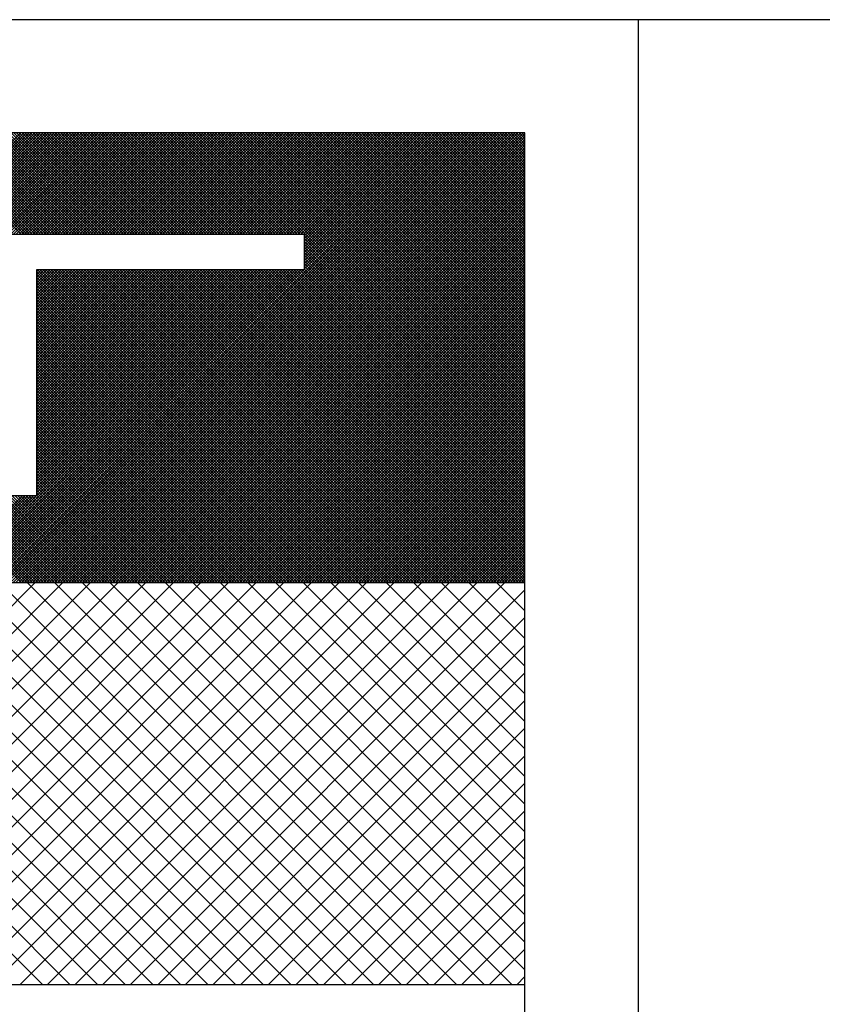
# Model space of a CAD drawing. Extents: x 0 to 210, y 0 to 297.
# Tile 27 of 68: x 142.54 to 143.76, y 189 to 190.49. Entities that reach past the tile are written whole.
import ezdxf

# ---------------------------------------------------------------- set-up
doc = ezdxf.new("R2010")
doc.units = 0
doc.layers.get('0').update_dxf_attribs({"linetype": 'CONTINUOUS'})
doc.layers.add('ET$1A---_TEKST', color=7, linetype='CONTINUOUS')

# ---------------------------------------------------------------- blocks, each defined once
blk = doc.blocks.new('*X0')
at = {"color": 0}
for p, q in [((606.654, 2309.311), (613.189, 2315.845)), ((613.314, 2309.311), (606.779, 2315.845)), ((607.103, 2309.311), (613.638, 2315.845)), ((613.763, 2309.311), (607.228, 2315.845)), ((607.552, 2309.311), (614.087, 2315.845)), ((614.212, 2309.311), (607.677, 2315.845)), ((608.001, 2309.311), (614.536, 2315.845)), ((614.661, 2309.311), (608.126, 2315.845)), ((608.45, 2309.311), (614.985, 2315.845)), ((615.11, 2309.311), (608.575, 2315.845)), ((608.899, 2309.311), (615.434, 2315.845)), ((615.559, 2309.311), (609.024, 2315.845)), ((609.348, 2309.311), (615.883, 2315.845)), ((616.008, 2309.311), (609.473, 2315.845)), ((609.797, 2309.311), (616.332, 2315.845)), ((616.457, 2309.311), (609.922, 2315.845)), ((610.246, 2309.311), (616.781, 2315.845)), ((616.906, 2309.311), (610.371, 2315.845)), ((610.695, 2309.311), (617.23, 2315.845)), ((617.355, 2309.311), (610.82, 2315.845)), ((611.144, 2309.311), (617.679, 2315.845)), ((617.804, 2309.311), (611.269, 2315.845)), ((611.593, 2309.311), (618.128, 2315.845)), ((618.253, 2309.311), (611.718, 2315.845)), ((612.042, 2309.311), (618.577, 2315.845)), ((618.702, 2309.311), (612.167, 2315.845)), ((612.491, 2309.311), (619.026, 2315.845)), ((619.151, 2309.311), (612.616, 2315.845)), ((612.94, 2309.311), (619.475, 2315.845)), ((619.6, 2309.311), (613.065, 2315.845)), ((613.389, 2309.311), (619.924, 2315.845)), ((620.049, 2309.311), (613.514, 2315.845)), ((613.838, 2309.311), (620.373, 2315.845)), ((620.498, 2309.311), (613.963, 2315.845)), ((614.287, 2309.311), (620.822, 2315.845)), ((620.947, 2309.311), (614.412, 2315.845)), ((621.155, 2309.552), (614.861, 2315.845)), ((621.155, 2310.001), (615.31, 2315.845)), ((621.155, 2310.45), (615.759, 2315.845)), ((621.155, 2310.899), (616.208, 2315.845)), ((621.155, 2311.348), (616.658, 2315.845)), ((621.155, 2311.797), (617.107, 2315.845)), ((621.155, 2312.246), (617.556, 2315.845)), ((621.155, 2312.695), (618.005, 2315.845)), ((621.155, 2313.144), (618.454, 2315.845)), ((621.155, 2313.593), (618.903, 2315.845)), ((621.155, 2314.042), (619.352, 2315.845)), ((621.155, 2314.491), (619.801, 2315.845)), ((621.155, 2314.94), (620.25, 2315.845)), ((621.155, 2315.389), (620.699, 2315.845)), ((621.155, 2315.838), (621.148, 2315.845)), ((614.736, 2309.311), (621.155, 2315.729)), ((615.185, 2309.311), (621.155, 2315.28)), ((615.634, 2309.311), (621.155, 2314.831)), ((616.083, 2309.311), (621.155, 2314.382)), ((616.532, 2309.311), (621.155, 2313.933)), ((616.981, 2309.311), (621.155, 2313.484)), ((617.43, 2309.311), (621.155, 2313.035)), ((617.879, 2309.311), (621.155, 2312.586)), ((618.329, 2309.311), (621.155, 2312.137)), ((618.778, 2309.311), (621.155, 2311.688)), ((619.227, 2309.311), (621.155, 2311.239)), ((619.676, 2309.311), (621.155, 2310.79)), ((620.125, 2309.311), (621.155, 2310.341)), ((620.574, 2309.311), (621.155, 2309.892)), ((621.023, 2309.311), (621.155, 2309.443))]:
    blk.add_line(p, q, dxfattribs=at)

msp = doc.modelspace()

# ---------------------------------------------------------------- linework, layer by layer
for p, q in [((143.4844, 190.4949), (139.5302, 190.4949)), ((147.4387, 190.4949), (143.4844, 190.4949)), ((142.9765, 190.168), (142.1078, 190.168)), ((142.9765, 190.1149), (142.9765, 190.168)), ((142.5688, 189.7702), (142.5688, 190.1149)), ((142.5688, 190.1149), (142.9765, 190.1149)), ((142.5688, 189.7702), (142.5154, 189.7702)), ((143.3117, 189.638), (141.7726, 189.638)), ((143.3117, 189.0264), (141.7726, 189.0264))]:
    msp.add_line(p, q)
at = {"color": 0}
for p, q in [((142.5461, 189.638), (141.8614, 190.3227)), ((142.5503, 189.638), (141.8656, 190.3227)), ((142.5545, 189.638), (141.8698, 190.3227)), ((142.5587, 189.638), (141.874, 190.3227)), ((142.5629, 189.638), (141.8782, 190.3227)), ((142.5671, 189.638), (141.8824, 190.3227)), ((142.5713, 189.638), (141.8866, 190.3227)), ((142.5755, 189.638), (141.8908, 190.3227)), ((142.5797, 189.638), (141.895, 190.3227)), ((142.5839, 189.638), (141.8992, 190.3227)), ((142.39, 190.168), (142.5447, 190.3227)), ((142.5457, 190.168), (142.3909, 190.3227)), ((142.3942, 190.168), (142.5489, 190.3227)), ((142.5499, 190.168), (142.3951, 190.3227)), ((142.3984, 190.168), (142.5531, 190.3227)), ((142.5541, 190.168), (142.3993, 190.3227)), ((142.4026, 190.168), (142.5573, 190.3227)), ((142.5583, 190.168), (142.4035, 190.3227)), ((142.4068, 190.168), (142.5615, 190.3227)), ((142.5625, 190.168), (142.4077, 190.3227)), ((142.411, 190.168), (142.5657, 190.3227)), ((142.5667, 190.168), (142.4119, 190.3227)), ((142.4152, 190.168), (142.5699, 190.3227)), ((142.5709, 190.168), (142.4161, 190.3227)), ((142.4194, 190.168), (142.5741, 190.3227)), ((142.5751, 190.168), (142.4203, 190.3227)), ((142.4236, 190.168), (142.5784, 190.3227)), ((142.5793, 190.168), (142.4245, 190.3227)), ((142.4278, 190.168), (142.5826, 190.3227)), ((142.5835, 190.168), (142.4287, 190.3227)), ((142.432, 190.168), (142.5868, 190.3227)), ((142.5877, 190.168), (142.4329, 190.3227)), ((142.4362, 190.168), (142.591, 190.3227)), ((142.5919, 190.168), (142.4371, 190.3227)), ((142.4404, 190.168), (142.5952, 190.3227)), ((142.5961, 190.168), (142.4413, 190.3227)), ((142.4446, 190.168), (142.5994, 190.3227)), ((142.6003, 190.168), (142.4455, 190.3227)), ((142.4488, 190.168), (142.6036, 190.3227)), ((142.6045, 190.168), (142.4497, 190.3227)), ((142.453, 190.168), (142.6078, 190.3227)), ((142.6087, 190.168), (142.454, 190.3227)), ((142.4572, 190.168), (142.612, 190.3227)), ((142.6129, 190.168), (142.4582, 190.3227)), ((142.4614, 190.168), (142.6162, 190.3227)), ((142.6171, 190.168), (142.4624, 190.3227)), ((142.4656, 190.168), (142.6204, 190.3227)), ((142.6213, 190.168), (142.4666, 190.3227)), ((142.4698, 190.168), (142.6246, 190.3227)), ((142.6255, 190.168), (142.4708, 190.3227)), ((142.474, 190.168), (142.6288, 190.3227)), ((142.6297, 190.168), (142.475, 190.3227)), ((142.4782, 190.168), (142.633, 190.3227)), ((142.6339, 190.168), (142.4792, 190.3227)), ((142.4824, 190.168), (142.6372, 190.3227)), ((142.6381, 190.168), (142.4834, 190.3227)), ((142.4866, 190.168), (142.6414, 190.3227)), ((142.6423, 190.168), (142.4876, 190.3227)), ((142.4908, 190.168), (142.6456, 190.3227)), ((142.6465, 190.168), (142.4918, 190.3227)), ((142.495, 190.168), (142.6498, 190.3227)), ((142.6507, 190.168), (142.496, 190.3227)), ((142.4988, 189.638), (143.1835, 190.3227)), ((142.4993, 190.168), (142.654, 190.3227)), ((142.6549, 190.168), (142.5002, 190.3227)), ((142.503, 189.638), (143.1878, 190.3227)), ((142.5035, 190.168), (142.6582, 190.3227)), ((142.6591, 190.168), (142.5044, 190.3227)), ((142.5072, 189.638), (143.192, 190.3227)), ((142.5077, 190.168), (142.6624, 190.3227)), ((142.6633, 190.168), (142.5086, 190.3227)), ((142.5114, 189.638), (143.1962, 190.3227)), ((142.5119, 190.168), (142.6666, 190.3227)), ((142.6675, 190.168), (142.5128, 190.3227)), ((142.5156, 189.638), (143.2004, 190.3227)), ((142.5161, 190.168), (142.6708, 190.3227)), ((142.6717, 190.168), (142.517, 190.3227)), ((142.5198, 189.638), (143.2046, 190.3227)), ((142.5203, 190.168), (142.675, 190.3227)), ((142.6759, 190.168), (142.5212, 190.3227)), ((142.524, 189.638), (143.2088, 190.3227)), ((142.5245, 190.168), (142.6792, 190.3227)), ((142.6801, 190.168), (142.5254, 190.3227)), ((142.5282, 189.638), (143.213, 190.3227)), ((142.5287, 190.168), (142.6834, 190.3227)), ((142.6844, 190.168), (142.5296, 190.3227)), ((142.5324, 189.638), (143.2172, 190.3227)), ((142.5329, 190.168), (142.6876, 190.3227)), ((142.6886, 190.168), (142.5338, 190.3227)), ((142.5366, 189.638), (143.2214, 190.3227)), ((142.5371, 190.168), (142.6918, 190.3227)), ((142.6928, 190.168), (142.538, 190.3227)), ((142.5408, 189.638), (143.2256, 190.3227)), ((142.5413, 190.168), (142.696, 190.3227)), ((142.697, 190.168), (142.5422, 190.3227)), ((142.545, 189.638), (143.2298, 190.3227)), ((142.5455, 190.168), (142.7002, 190.3227)), ((142.7012, 190.168), (142.5464, 190.3227)), ((142.5492, 189.638), (143.234, 190.3227)), ((142.5497, 190.168), (142.7044, 190.3227)), ((142.7054, 190.168), (142.5506, 190.3227)), ((142.5534, 189.638), (143.2382, 190.3227)), ((142.5539, 190.168), (142.7086, 190.3227)), ((142.7096, 190.168), (142.5548, 190.3227)), ((142.5576, 189.638), (143.2424, 190.3227)), ((142.5581, 190.168), (142.7128, 190.3227)), ((142.7138, 190.168), (142.559, 190.3227)), ((142.5618, 189.638), (143.2466, 190.3227)), ((142.5623, 190.168), (142.717, 190.3227)), ((142.718, 190.168), (142.5632, 190.3227)), ((142.566, 189.638), (143.2508, 190.3227)), ((142.5665, 190.168), (142.7212, 190.3227)), ((142.7222, 190.168), (142.5674, 190.3227)), ((142.5702, 189.638), (143.255, 190.3227)), ((142.5707, 190.168), (142.7254, 190.3227)), ((142.7264, 190.168), (142.5716, 190.3227)), ((142.5744, 189.638), (143.2592, 190.3227)), ((142.5749, 190.168), (142.7297, 190.3227)), ((142.7306, 190.168), (142.5758, 190.3227)), ((142.5787, 189.638), (143.2634, 190.3227)), ((142.5791, 190.168), (142.7339, 190.3227)), ((142.7348, 190.168), (142.58, 190.3227)), ((142.5829, 189.638), (143.2676, 190.3227)), ((142.5833, 190.168), (142.7381, 190.3227)), ((142.739, 190.168), (142.5842, 190.3227)), ((142.5871, 189.638), (143.2718, 190.3227)), ((142.5875, 190.168), (142.7423, 190.3227)), ((142.7432, 190.168), (142.5884, 190.3227)), ((142.5913, 189.638), (143.276, 190.3227)), ((142.5917, 190.168), (142.7465, 190.3227)), ((142.7474, 190.168), (142.5926, 190.3227)), ((142.5955, 189.638), (143.2802, 190.3227)), ((142.5959, 190.168), (142.7507, 190.3227)), ((142.7516, 190.168), (142.5968, 190.3227)), ((142.5997, 189.638), (143.2844, 190.3227)), ((142.6001, 190.168), (142.7549, 190.3227)), ((142.7558, 190.168), (142.601, 190.3227)), ((142.6039, 189.638), (143.2886, 190.3227)), ((142.6043, 190.168), (142.7591, 190.3227)), ((142.76, 190.168), (142.6053, 190.3227)), ((142.6081, 189.638), (143.2928, 190.3227)), ((142.6085, 190.168), (142.7633, 190.3227)), ((142.7642, 190.168), (142.6095, 190.3227)), ((142.6123, 189.638), (143.297, 190.3227)), ((142.6127, 190.168), (142.7675, 190.3227)), ((142.7684, 190.168), (142.6137, 190.3227)), ((142.6165, 189.638), (143.3012, 190.3227)), ((142.6169, 190.168), (142.7717, 190.3227)), ((142.7726, 190.168), (142.6179, 190.3227)), ((142.6207, 189.638), (143.3054, 190.3227)), ((142.6211, 190.168), (142.7759, 190.3227)), ((142.7768, 190.168), (142.6221, 190.3227)), ((142.6249, 189.638), (143.3096, 190.3227)), ((142.6253, 190.168), (142.7801, 190.3227)), ((142.781, 190.168), (142.6263, 190.3227)), ((142.6291, 189.638), (143.3117, 190.3206)), ((142.6295, 190.168), (142.7843, 190.3227)), ((142.7852, 190.168), (142.6305, 190.3227)), ((142.6337, 190.168), (142.7885, 190.3227)), ((142.7894, 190.168), (142.6347, 190.3227)), ((142.6379, 190.168), (142.7927, 190.3227)), ((142.7936, 190.168), (142.6389, 190.3227)), ((142.6421, 190.168), (142.7969, 190.3227)), ((142.7978, 190.168), (142.6431, 190.3227)), ((142.6463, 190.168), (142.8011, 190.3227)), ((142.802, 190.168), (142.6473, 190.3227)), ((142.6506, 190.168), (142.8053, 190.3227)), ((142.8062, 190.168), (142.6515, 190.3227)), ((142.6548, 190.168), (142.8095, 190.3227)), ((142.8104, 190.168), (142.6557, 190.3227)), ((142.659, 190.168), (142.8137, 190.3227)), ((142.8146, 190.168), (142.6599, 190.3227)), ((142.6632, 190.168), (142.8179, 190.3227)), ((142.8188, 190.168), (142.6641, 190.3227)), ((142.6674, 190.168), (142.8221, 190.3227)), ((142.823, 190.168), (142.6683, 190.3227)), ((142.6716, 190.168), (142.8263, 190.3227)), ((142.8272, 190.168), (142.6725, 190.3227)), ((142.6758, 190.168), (142.8305, 190.3227)), ((142.8314, 190.168), (142.6767, 190.3227)), ((142.68, 190.168), (142.8347, 190.3227)), ((142.8356, 190.168), (142.6809, 190.3227)), ((142.6842, 190.168), (142.8389, 190.3227)), ((142.8399, 190.168), (142.6851, 190.3227)), ((142.6884, 190.168), (142.8431, 190.3227)), ((142.8441, 190.168), (142.6893, 190.3227)), ((142.6926, 190.168), (142.8473, 190.3227)), ((142.8483, 190.168), (142.6935, 190.3227)), ((142.6968, 190.168), (142.8515, 190.3227)), ((142.8525, 190.168), (142.6977, 190.3227)), ((142.701, 190.168), (142.8557, 190.3227)), ((142.8567, 190.168), (142.7019, 190.3227)), ((142.7052, 190.168), (142.8599, 190.3227)), ((142.8609, 190.168), (142.7061, 190.3227)), ((142.7094, 190.168), (142.8641, 190.3227)), ((142.8651, 190.168), (142.7103, 190.3227)), ((142.7136, 190.168), (142.8683, 190.3227)), ((142.8693, 190.168), (142.7145, 190.3227)), ((142.7178, 190.168), (142.8725, 190.3227)), ((142.8735, 190.168), (142.7187, 190.3227)), ((142.722, 190.168), (142.8767, 190.3227)), ((142.8777, 190.168), (142.7229, 190.3227)), ((142.7262, 190.168), (142.8809, 190.3227)), ((142.8819, 190.168), (142.7271, 190.3227)), ((142.7304, 190.168), (142.8852, 190.3227)), ((142.8861, 190.168), (142.7313, 190.3227)), ((142.7346, 190.168), (142.8894, 190.3227)), ((142.8903, 190.168), (142.7355, 190.3227)), ((142.7388, 190.168), (142.8936, 190.3227)), ((142.8945, 190.168), (142.7397, 190.3227)), ((142.743, 190.168), (142.8978, 190.3227)), ((142.8987, 190.168), (142.7439, 190.3227)), ((142.7472, 190.168), (142.902, 190.3227)), ((142.9029, 190.168), (142.7481, 190.3227)), ((142.7514, 190.168), (142.9062, 190.3227)), ((142.9071, 190.168), (142.7523, 190.3227)), ((142.7556, 190.168), (142.9104, 190.3227)), ((142.9113, 190.168), (142.7565, 190.3227)), ((142.7598, 190.168), (142.9146, 190.3227)), ((142.9155, 190.168), (142.7608, 190.3227)), ((142.764, 190.168), (142.9188, 190.3227)), ((142.9197, 190.168), (142.765, 190.3227)), ((142.7682, 190.168), (142.923, 190.3227)), ((142.9239, 190.168), (142.7692, 190.3227)), ((142.7724, 190.168), (142.9272, 190.3227)), ((142.9281, 190.168), (142.7734, 190.3227)), ((142.7766, 190.168), (142.9314, 190.3227)), ((142.9323, 190.168), (142.7776, 190.3227)), ((142.7808, 190.168), (142.9356, 190.3227)), ((142.9365, 190.168), (142.7818, 190.3227)), ((142.785, 190.168), (142.9398, 190.3227)), ((142.9407, 190.168), (142.786, 190.3227)), ((142.7892, 190.168), (142.944, 190.3227)), ((142.9449, 190.168), (142.7902, 190.3227)), ((142.7934, 190.168), (142.9482, 190.3227)), ((142.9491, 190.168), (142.7944, 190.3227)), ((142.7976, 190.168), (142.9524, 190.3227)), ((142.9533, 190.168), (142.7986, 190.3227)), ((142.8018, 190.168), (142.9566, 190.3227)), ((142.9575, 190.168), (142.8028, 190.3227)), ((142.8061, 190.168), (142.9608, 190.3227)), ((142.9617, 190.168), (142.807, 190.3227)), ((142.8103, 190.168), (142.965, 190.3227)), ((142.9659, 190.168), (142.8112, 190.3227)), ((142.8145, 190.168), (142.9692, 190.3227)), ((142.9701, 190.168), (142.8154, 190.3227)), ((142.8187, 190.168), (142.9734, 190.3227)), ((142.9743, 190.168), (142.8196, 190.3227)), ((142.8229, 190.168), (142.9776, 190.3227)), ((143.3117, 189.8348), (142.8238, 190.3227)), ((142.8271, 190.168), (142.9818, 190.3227)), ((143.3117, 189.839), (142.828, 190.3227)), ((142.8313, 190.168), (142.986, 190.3227)), ((143.3117, 189.8432), (142.8322, 190.3227)), ((142.8355, 190.168), (142.9902, 190.3227)), ((143.3117, 189.8474), (142.8364, 190.3227)), ((142.8397, 190.168), (142.9944, 190.3227)), ((143.3117, 189.8516), (142.8406, 190.3227)), ((142.8439, 190.168), (142.9986, 190.3227)), ((143.3117, 189.8558), (142.8448, 190.3227)), ((142.8481, 190.168), (143.0028, 190.3227)), ((143.3117, 189.86), (142.849, 190.3227)), ((142.8523, 190.168), (143.007, 190.3227)), ((143.3117, 189.8642), (142.8532, 190.3227)), ((142.8565, 190.168), (143.0112, 190.3227)), ((143.3117, 189.8684), (142.8574, 190.3227)), ((142.8607, 190.168), (143.0154, 190.3227)), ((143.3117, 189.8727), (142.8616, 190.3227)), ((142.8649, 190.168), (143.0196, 190.3227)), ((143.3117, 189.8769), (142.8658, 190.3227)), ((142.8691, 190.168), (143.0238, 190.3227)), ((143.3117, 189.8811), (142.87, 190.3227)), ((142.8733, 190.168), (143.028, 190.3227)), ((143.3117, 189.8853), (142.8742, 190.3227)), ((142.8775, 190.168), (143.0322, 190.3227)), ((143.3117, 189.8895), (142.8784, 190.3227)), ((142.8817, 190.168), (143.0365, 190.3227)), ((143.3117, 189.8937), (142.8826, 190.3227)), ((142.8859, 190.168), (143.0407, 190.3227)), ((143.3117, 189.8979), (142.8868, 190.3227)), ((142.8901, 190.168), (143.0449, 190.3227)), ((143.3117, 189.9021), (142.891, 190.3227)), ((142.8943, 190.168), (143.0491, 190.3227)), ((143.3117, 189.9063), (142.8952, 190.3227)), ((142.8985, 190.168), (143.0533, 190.3227)), ((143.3117, 189.9105), (142.8994, 190.3227)), ((142.9027, 190.168), (143.0575, 190.3227)), ((143.3117, 189.9147), (142.9036, 190.3227)), ((142.9069, 190.168), (143.0617, 190.3227)), ((143.3117, 189.9189), (142.9078, 190.3227)), ((142.9111, 190.168), (143.0659, 190.3227)), ((143.3117, 189.9231), (142.9121, 190.3227)), ((142.9153, 190.168), (143.0701, 190.3227)), ((143.3117, 189.9273), (142.9163, 190.3227)), ((142.9195, 190.168), (143.0743, 190.3227)), ((143.3117, 189.9315), (142.9205, 190.3227)), ((142.9237, 190.168), (143.0785, 190.3227)), ((143.3117, 189.9357), (142.9247, 190.3227)), ((142.9279, 190.168), (143.0827, 190.3227)), ((143.3117, 189.9399), (142.9289, 190.3227)), ((142.9321, 190.168), (143.0869, 190.3227)), ((143.3117, 189.9441), (142.9331, 190.3227)), ((142.9363, 190.168), (143.0911, 190.3227)), ((143.3117, 189.9483), (142.9373, 190.3227)), ((142.9405, 190.168), (143.0953, 190.3227)), ((143.3117, 189.9525), (142.9415, 190.3227)), ((142.9447, 190.168), (143.0995, 190.3227)), ((143.3117, 189.9567), (142.9457, 190.3227)), ((142.9489, 190.168), (143.1037, 190.3227)), ((143.3117, 189.9609), (142.9499, 190.3227)), ((142.9531, 190.168), (143.1079, 190.3227)), ((143.3117, 189.9651), (142.9541, 190.3227)), ((142.9574, 190.168), (143.1121, 190.3227)), ((143.3117, 189.9693), (142.9583, 190.3227)), ((142.9616, 190.168), (143.1163, 190.3227)), ((143.3117, 189.9735), (142.9625, 190.3227)), ((142.9658, 190.168), (143.1205, 190.3227)), ((143.3117, 189.9777), (142.9667, 190.3227)), ((142.97, 190.168), (143.1247, 190.3227)), ((143.3117, 189.9819), (142.9709, 190.3227)), ((142.9742, 190.168), (143.1289, 190.3227)), ((143.3117, 189.9861), (142.9751, 190.3227)), ((142.9765, 190.1661), (143.1331, 190.3227)), ((142.9765, 190.1619), (143.1373, 190.3227)), ((142.9765, 190.1577), (143.1415, 190.3227)), ((142.9765, 190.1535), (143.1457, 190.3227)), ((142.9765, 190.1493), (143.1499, 190.3227)), ((142.9765, 190.1451), (143.1541, 190.3227)), ((142.9765, 190.1409), (143.1583, 190.3227)), ((142.9765, 190.1367), (143.1625, 190.3227)), ((142.9765, 190.1325), (143.1667, 190.3227)), ((142.9765, 190.1283), (143.1709, 190.3227)), ((142.9765, 190.1241), (143.1751, 190.3227)), ((142.9765, 190.1199), (143.1793, 190.3227)), ((143.3117, 189.9903), (142.9793, 190.3227)), ((143.3117, 189.9945), (142.9835, 190.3227)), ((143.3117, 189.9987), (142.9877, 190.3227)), ((143.3117, 190.0029), (142.9919, 190.3227)), ((143.3117, 190.0071), (142.9961, 190.3227)), ((143.3117, 190.0113), (143.0003, 190.3227)), ((143.3117, 190.0155), (143.0045, 190.3227)), ((143.3117, 190.0197), (143.0087, 190.3227)), ((143.3117, 190.024), (143.0129, 190.3227)), ((143.3117, 190.0282), (143.0171, 190.3227)), ((143.3117, 190.0324), (143.0213, 190.3227)), ((143.3117, 190.0366), (143.0255, 190.3227)), ((143.3117, 190.0408), (143.0297, 190.3227)), ((143.3117, 190.045), (143.0339, 190.3227)), ((143.3117, 190.0492), (143.0381, 190.3227)), ((143.3117, 190.0534), (143.0423, 190.3227)), ((143.3117, 190.0576), (143.0465, 190.3227)), ((143.3117, 190.0618), (143.0507, 190.3227)), ((143.3117, 190.066), (143.0549, 190.3227)), ((143.3117, 190.0702), (143.0591, 190.3227)), ((143.3117, 190.0744), (143.0634, 190.3227)), ((143.3117, 190.0786), (143.0676, 190.3227)), ((143.3117, 190.0828), (143.0718, 190.3227)), ((143.3117, 190.087), (143.076, 190.3227)), ((143.3117, 190.0912), (143.0802, 190.3227)), ((143.3117, 190.0954), (143.0844, 190.3227)), ((143.3117, 190.0996), (143.0886, 190.3227)), ((143.3117, 190.1038), (143.0928, 190.3227)), ((143.3117, 190.108), (143.097, 190.3227)), ((143.3117, 190.1122), (143.1012, 190.3227)), ((143.3117, 190.1164), (143.1054, 190.3227)), ((143.3117, 190.1206), (143.1096, 190.3227)), ((143.3117, 190.1248), (143.1138, 190.3227)), ((143.3117, 190.129), (143.118, 190.3227)), ((143.3117, 190.1332), (143.1222, 190.3227)), ((143.3117, 190.1374), (143.1264, 190.3227)), ((143.3117, 190.1416), (143.1306, 190.3227)), ((143.3117, 190.1458), (143.1348, 190.3227)), ((143.3117, 190.15), (143.139, 190.3227)), ((143.3117, 190.1542), (143.1432, 190.3227)), ((143.3117, 190.1584), (143.1474, 190.3227)), ((143.3117, 190.1626), (143.1516, 190.3227)), ((143.3117, 190.1668), (143.1558, 190.3227)), ((143.3117, 190.171), (143.16, 190.3227)), ((143.3117, 190.1753), (143.1642, 190.3227)), ((143.3117, 190.1795), (143.1684, 190.3227)), ((143.3117, 190.1837), (143.1726, 190.3227)), ((143.3117, 190.1879), (143.1768, 190.3227)), ((143.3117, 190.1921), (143.181, 190.3227)), ((143.3117, 190.1963), (143.1852, 190.3227)), ((143.3117, 190.2005), (143.1894, 190.3227)), ((143.3117, 190.2047), (143.1936, 190.3227)), ((143.3117, 190.2089), (143.1978, 190.3227)), ((143.3117, 190.2131), (143.202, 190.3227)), ((143.3117, 190.2173), (143.2062, 190.3227)), ((143.3117, 190.2215), (143.2104, 190.3227)), ((143.3117, 190.2257), (143.2147, 190.3227)), ((143.3117, 190.2299), (143.2189, 190.3227)), ((143.3117, 190.2341), (143.2231, 190.3227)), ((143.3117, 190.2383), (143.2273, 190.3227)), ((143.3117, 190.2425), (143.2315, 190.3227)), ((143.3117, 190.2467), (143.2357, 190.3227)), ((143.3117, 190.2509), (143.2399, 190.3227)), ((143.3117, 190.2551), (143.2441, 190.3227)), ((143.3117, 190.2593), (143.2483, 190.3227)), ((143.3117, 190.2635), (143.2525, 190.3227)), ((143.3117, 190.2677), (143.2567, 190.3227)), ((143.3117, 190.2719), (143.2609, 190.3227)), ((143.3117, 190.2761), (143.2651, 190.3227)), ((143.3117, 190.2803), (143.2693, 190.3227)), ((143.3117, 190.2845), (143.2735, 190.3227)), ((143.3117, 190.2887), (143.2777, 190.3227)), ((143.3117, 190.2929), (143.2819, 190.3227)), ((143.3117, 190.2971), (143.2861, 190.3227)), ((143.3117, 190.3013), (143.2903, 190.3227)), ((143.3117, 190.3055), (143.2945, 190.3227)), ((143.3117, 190.3097), (143.2987, 190.3227)), ((143.3117, 190.3139), (143.3029, 190.3227)), ((143.3117, 190.3181), (143.3071, 190.3227)), ((143.3117, 190.3223), (143.3113, 190.3227)), ((142.6333, 189.638), (143.3117, 190.3164)), ((142.6375, 189.638), (143.3117, 190.3122)), ((142.6417, 189.638), (143.3117, 190.308)), ((142.6459, 189.638), (143.3117, 190.3038)), ((142.6501, 189.638), (143.3117, 190.2996)), ((142.6543, 189.638), (143.3117, 190.2954)), ((142.6585, 189.638), (143.3117, 190.2912)), ((142.6627, 189.638), (143.3117, 190.287)), ((142.6669, 189.638), (143.3117, 190.2828)), ((142.6711, 189.638), (143.3117, 190.2786)), ((142.6753, 189.638), (143.3117, 190.2744)), ((142.6795, 189.638), (143.3117, 190.2702)), ((142.6837, 189.638), (143.3117, 190.266)), ((142.6879, 189.638), (143.3117, 190.2618)), ((142.6921, 189.638), (143.3117, 190.2576)), ((142.6963, 189.638), (143.3117, 190.2534)), ((142.7005, 189.638), (143.3117, 190.2492)), ((142.7047, 189.638), (143.3117, 190.245)), ((142.7089, 189.638), (143.3117, 190.2408)), ((142.7131, 189.638), (143.3117, 190.2366)), ((142.7173, 189.638), (143.3117, 190.2324)), ((142.7215, 189.638), (143.3117, 190.2282)), ((142.7257, 189.638), (143.3117, 190.2239)), ((142.73, 189.638), (143.3117, 190.2197)), ((142.7342, 189.638), (143.3117, 190.2155)), ((142.7384, 189.638), (143.3117, 190.2113)), ((142.7426, 189.638), (143.3117, 190.2071)), ((142.7468, 189.638), (143.3117, 190.2029)), ((142.751, 189.638), (143.3117, 190.1987)), ((142.7552, 189.638), (143.3117, 190.1945)), ((142.7594, 189.638), (143.3117, 190.1903)), ((142.7636, 189.638), (143.3117, 190.1861)), ((142.7678, 189.638), (143.3117, 190.1819)), ((142.772, 189.638), (143.3117, 190.1777)), ((142.7762, 189.638), (143.3117, 190.1735)), ((142.7804, 189.638), (143.3117, 190.1693)), ((142.7846, 189.638), (143.3117, 190.1651)), ((142.7888, 189.638), (143.3117, 190.1609)), ((142.793, 189.638), (143.3117, 190.1567)), ((143.3117, 189.8306), (142.9765, 190.1659)), ((143.3117, 189.8264), (142.9765, 190.1617)), ((143.3117, 189.8222), (142.9765, 190.1575)), ((143.3117, 189.818), (142.9765, 190.1533)), ((142.7972, 189.638), (143.3117, 190.1525)), ((142.8014, 189.638), (143.3117, 190.1483)), ((142.8056, 189.638), (143.3117, 190.1441)), ((142.8098, 189.638), (143.3117, 190.1399)), ((143.3117, 189.8138), (142.9765, 190.149)), ((143.3117, 189.8096), (142.9765, 190.1448)), ((143.3117, 189.8054), (142.9765, 190.1406)), ((142.814, 189.638), (143.3117, 190.1357)), ((142.8182, 189.638), (143.3117, 190.1315)), ((142.8224, 189.638), (143.3117, 190.1273)), ((142.8266, 189.638), (143.3117, 190.1231)), ((143.3117, 189.8012), (142.9765, 190.1364)), ((143.3117, 189.797), (142.9765, 190.1322)), ((143.3117, 189.7928), (142.9765, 190.128)), ((143.3117, 189.7886), (142.9765, 190.1238)), ((142.5881, 189.638), (142.1113, 190.1149)), ((142.5923, 189.638), (142.1155, 190.1149)), ((142.5965, 189.638), (142.1197, 190.1149)), ((142.6007, 189.638), (142.1239, 190.1149)), ((142.6049, 189.638), (142.1281, 190.1149)), ((142.6092, 189.638), (142.1323, 190.1149)), ((142.6134, 189.638), (142.1365, 190.1149)), ((142.6176, 189.638), (142.1407, 190.1149)), ((142.6218, 189.638), (142.1449, 190.1149)), ((142.626, 189.638), (142.1491, 190.1149)), ((142.6302, 189.638), (142.1533, 190.1149)), ((142.6344, 189.638), (142.1575, 190.1149)), ((142.6386, 189.638), (142.1617, 190.1149)), ((142.6428, 189.638), (142.1659, 190.1149)), ((142.647, 189.638), (142.1701, 190.1149)), ((142.44, 189.638), (142.9168, 190.1149)), ((142.4442, 189.638), (142.921, 190.1149)), ((142.4484, 189.638), (142.9252, 190.1149)), ((142.4526, 189.638), (142.9294, 190.1149)), ((142.4568, 189.638), (142.9337, 190.1149)), ((142.461, 189.638), (142.9379, 190.1149)), ((142.4652, 189.638), (142.9421, 190.1149)), ((142.4694, 189.638), (142.9463, 190.1149)), ((142.4736, 189.638), (142.9505, 190.1149)), ((142.4778, 189.638), (142.9547, 190.1149)), ((142.482, 189.638), (142.9589, 190.1149)), ((142.4862, 189.638), (142.9631, 190.1149)), ((142.4904, 189.638), (142.9673, 190.1149)), ((142.4946, 189.638), (142.9715, 190.1149)), ((142.5688, 189.7711), (142.9126, 190.1149)), ((142.5688, 190.1115), (142.5722, 190.1149)), ((142.5688, 190.0569), (142.6269, 190.1149)), ((142.5688, 190.0653), (142.6184, 190.1149)), ((142.5688, 190.0695), (142.6142, 190.1149)), ((142.5688, 190.0779), (142.6058, 190.1149)), ((142.5688, 190.0863), (142.5974, 190.1149)), ((142.5688, 190.0947), (142.589, 190.1149)), ((142.5688, 190.1031), (142.5806, 190.1149)), ((142.5688, 190.1073), (142.5764, 190.1149)), ((142.5688, 190.0989), (142.5848, 190.1149)), ((142.5688, 190.0905), (142.5932, 190.1149)), ((142.5688, 190.0821), (142.6016, 190.1149)), ((142.5688, 190.0737), (142.61, 190.1149)), ((142.5688, 190.0611), (142.6226, 190.1149)), ((142.5688, 190.0527), (142.6311, 190.1149)), ((142.5688, 190.0485), (142.6353, 190.1149)), ((142.5688, 190.0443), (142.6395, 190.1149)), ((142.5688, 190.04), (142.6437, 190.1149)), ((142.5688, 190.0358), (142.6479, 190.1149)), ((142.5688, 190.0316), (142.6521, 190.1149)), ((142.5688, 190.0274), (142.6563, 190.1149)), ((142.5688, 190.0232), (142.6605, 190.1149)), ((142.5688, 190.019), (142.6647, 190.1149)), ((142.5688, 190.0148), (142.6689, 190.1149)), ((142.5688, 189.7753), (142.9084, 190.1149)), ((142.5688, 189.7795), (142.9042, 190.1149)), ((142.5688, 189.7837), (142.9, 190.1149)), ((142.5688, 189.7879), (142.8958, 190.1149)), ((142.5688, 189.7921), (142.8916, 190.1149)), ((142.5688, 189.7963), (142.8874, 190.1149)), ((142.5688, 189.8005), (142.8832, 190.1149)), ((142.5688, 189.8047), (142.879, 190.1149)), ((142.5688, 189.8089), (142.8748, 190.1149)), ((142.5688, 189.8131), (142.8706, 190.1149)), ((142.5688, 189.8173), (142.8664, 190.1149)), ((142.5688, 189.8215), (142.8622, 190.1149)), ((142.5688, 189.8257), (142.858, 190.1149)), ((142.5688, 189.8299), (142.8538, 190.1149)), ((142.5688, 189.8341), (142.8496, 190.1149)), ((142.5688, 189.8383), (142.8454, 190.1149)), ((142.5688, 189.8425), (142.8412, 190.1149)), ((142.5688, 189.8467), (142.837, 190.1149)), ((142.5688, 189.8509), (142.8328, 190.1149)), ((142.5688, 189.8551), (142.8286, 190.1149)), ((142.5688, 189.8593), (142.8244, 190.1149)), ((142.5688, 189.8635), (142.8202, 190.1149)), ((142.5688, 189.8677), (142.816, 190.1149)), ((142.5688, 189.8719), (142.8118, 190.1149)), ((142.5688, 189.8761), (142.8076, 190.1149)), ((142.5688, 189.8803), (142.8034, 190.1149)), ((142.5688, 189.8845), (142.7992, 190.1149)), ((142.5688, 189.893), (142.7908, 190.1149)), ((142.5688, 189.8887), (142.795, 190.1149)), ((142.5688, 189.8972), (142.7866, 190.1149)), ((142.5688, 189.9014), (142.7824, 190.1149)), ((142.5688, 189.9056), (142.7782, 190.1149)), ((142.5688, 189.9098), (142.7739, 190.1149)), ((142.5688, 189.914), (142.7697, 190.1149)), ((142.5688, 189.9182), (142.7655, 190.1149)), ((142.5688, 189.9224), (142.7613, 190.1149)), ((142.5688, 189.9266), (142.7571, 190.1149)), ((142.5688, 189.9308), (142.7529, 190.1149)), ((142.5688, 189.935), (142.7487, 190.1149)), ((142.5688, 189.9392), (142.7445, 190.1149)), ((142.5688, 189.9434), (142.7403, 190.1149)), ((142.5688, 189.9476), (142.7361, 190.1149)), ((142.5688, 189.9518), (142.7319, 190.1149)), ((142.5688, 189.956), (142.7277, 190.1149)), ((142.5688, 189.9602), (142.7235, 190.1149)), ((142.5688, 189.9644), (142.7193, 190.1149)), ((142.5688, 189.9686), (142.7151, 190.1149)), ((142.5688, 189.9728), (142.7109, 190.1149)), ((142.5688, 189.977), (142.7067, 190.1149)), ((142.5688, 189.9812), (142.7025, 190.1149)), ((142.5688, 189.9854), (142.6983, 190.1149)), ((142.5688, 189.9896), (142.6941, 190.1149)), ((142.5688, 189.9938), (142.6899, 190.1149)), ((142.5688, 189.998), (142.6857, 190.1149)), ((142.5688, 190.0022), (142.6815, 190.1149)), ((142.5688, 190.0064), (142.6773, 190.1149)), ((142.5688, 190.0106), (142.6731, 190.1149)), ((143.042, 189.638), (142.5688, 190.1112)), ((143.0462, 189.638), (142.5694, 190.1149)), ((143.0504, 189.638), (142.5736, 190.1149)), ((143.0546, 189.638), (142.5778, 190.1149)), ((143.0588, 189.638), (142.582, 190.1149)), ((143.063, 189.638), (142.5862, 190.1149)), ((143.0673, 189.638), (142.5904, 190.1149)), ((143.0715, 189.638), (142.5946, 190.1149)), ((143.0757, 189.638), (142.5988, 190.1149)), ((143.0799, 189.638), (142.603, 190.1149)), ((143.0841, 189.638), (142.6072, 190.1149)), ((143.0883, 189.638), (142.6114, 190.1149)), ((143.0925, 189.638), (142.6156, 190.1149)), ((143.0967, 189.638), (142.6198, 190.1149)), ((143.1009, 189.638), (142.624, 190.1149)), ((143.1051, 189.638), (142.6282, 190.1149)), ((143.1093, 189.638), (142.6324, 190.1149)), ((143.1135, 189.638), (142.6366, 190.1149)), ((143.1177, 189.638), (142.6408, 190.1149)), ((143.1219, 189.638), (142.645, 190.1149)), ((143.1261, 189.638), (142.6492, 190.1149)), ((143.1303, 189.638), (142.6534, 190.1149)), ((143.1345, 189.638), (142.6576, 190.1149)), ((143.1387, 189.638), (142.6618, 190.1149)), ((143.1429, 189.638), (142.666, 190.1149)), ((143.1471, 189.638), (142.6702, 190.1149)), ((143.1513, 189.638), (142.6744, 190.1149)), ((143.1555, 189.638), (142.6786, 190.1149)), ((143.1597, 189.638), (142.6828, 190.1149)), ((143.1639, 189.638), (142.687, 190.1149)), ((143.1681, 189.638), (142.6912, 190.1149)), ((143.1723, 189.638), (142.6954, 190.1149)), ((143.1765, 189.638), (142.6996, 190.1149)), ((143.1807, 189.638), (142.7038, 190.1149)), ((143.1849, 189.638), (142.708, 190.1149)), ((143.1891, 189.638), (142.7123, 190.1149)), ((143.1933, 189.638), (142.7165, 190.1149)), ((143.1975, 189.638), (142.7207, 190.1149)), ((143.2017, 189.638), (142.7249, 190.1149)), ((143.2059, 189.638), (142.7291, 190.1149)), ((143.2101, 189.638), (142.7333, 190.1149)), ((143.2143, 189.638), (142.7375, 190.1149)), ((143.2186, 189.638), (142.7417, 190.1149)), ((143.2228, 189.638), (142.7459, 190.1149)), ((143.227, 189.638), (142.7501, 190.1149)), ((143.2312, 189.638), (142.7543, 190.1149)), ((143.2354, 189.638), (142.7585, 190.1149)), ((143.2396, 189.638), (142.7627, 190.1149)), ((143.2438, 189.638), (142.7669, 190.1149)), ((143.248, 189.638), (142.7711, 190.1149)), ((143.2522, 189.638), (142.7753, 190.1149)), ((143.2564, 189.638), (142.7795, 190.1149)), ((143.2606, 189.638), (142.7837, 190.1149)), ((143.2648, 189.638), (142.7879, 190.1149)), ((143.269, 189.638), (142.7921, 190.1149)), ((143.2732, 189.638), (142.7963, 190.1149)), ((143.2774, 189.638), (142.8005, 190.1149)), ((143.2816, 189.638), (142.8047, 190.1149)), ((143.2858, 189.638), (142.8089, 190.1149)), ((143.29, 189.638), (142.8131, 190.1149)), ((143.2942, 189.638), (142.8173, 190.1149)), ((143.2984, 189.638), (142.8215, 190.1149)), ((143.3026, 189.638), (142.8257, 190.1149)), ((143.3068, 189.638), (142.8299, 190.1149)), ((142.8308, 189.638), (143.3117, 190.1189)), ((143.311, 189.638), (142.8341, 190.1149)), ((142.835, 189.638), (143.3117, 190.1147)), ((143.3117, 189.6415), (142.8383, 190.1149)), ((142.8392, 189.638), (143.3117, 190.1105)), ((143.3117, 189.6457), (142.8425, 190.1149)), ((143.3117, 189.6499), (142.8467, 190.1149)), ((143.3117, 189.6541), (142.8509, 190.1149)), ((143.3117, 189.6583), (142.8551, 190.1149)), ((143.3117, 189.6625), (142.8593, 190.1149)), ((143.3117, 189.6667), (142.8636, 190.1149)), ((143.3117, 189.6709), (142.8678, 190.1149)), ((143.3117, 189.6751), (142.872, 190.1149)), ((143.3117, 189.6793), (142.8762, 190.1149)), ((143.3117, 189.6835), (142.8804, 190.1149)), ((143.3117, 189.6877), (142.8846, 190.1149)), ((143.3117, 189.6919), (142.8888, 190.1149)), ((143.3117, 189.6961), (142.893, 190.1149)), ((143.3117, 189.7003), (142.8972, 190.1149)), ((143.3117, 189.7045), (142.9014, 190.1149)), ((143.3117, 189.7087), (142.9056, 190.1149)), ((143.3117, 189.7129), (142.9098, 190.1149)), ((143.3117, 189.7171), (142.914, 190.1149)), ((143.3117, 189.7214), (142.9182, 190.1149)), ((143.3117, 189.7256), (142.9224, 190.1149)), ((143.3117, 189.7298), (142.9266, 190.1149)), ((143.3117, 189.734), (142.9308, 190.1149)), ((143.3117, 189.7382), (142.935, 190.1149)), ((143.3117, 189.7424), (142.9392, 190.1149)), ((143.3117, 189.7466), (142.9434, 190.1149)), ((143.3117, 189.7508), (142.9476, 190.1149)), ((143.3117, 189.755), (142.9518, 190.1149)), ((143.3117, 189.7592), (142.956, 190.1149)), ((143.3117, 189.7634), (142.9602, 190.1149)), ((143.3117, 189.7676), (142.9644, 190.1149)), ((143.3117, 189.7718), (142.9686, 190.1149)), ((143.3117, 189.776), (142.9728, 190.1149)), ((143.3117, 189.7844), (142.9765, 190.1196)), ((143.3117, 189.7802), (142.9765, 190.1154)), ((143.0378, 189.638), (142.5688, 190.107)), ((143.0336, 189.638), (142.5688, 190.1028)), ((143.0294, 189.638), (142.5688, 190.0986)), ((143.0252, 189.638), (142.5688, 190.0944)), ((142.8434, 189.638), (143.3117, 190.1063)), ((142.8476, 189.638), (143.3117, 190.1021)), ((142.8518, 189.638), (143.3117, 190.0979)), ((142.856, 189.638), (143.3117, 190.0937)), ((143.021, 189.638), (142.5688, 190.0902)), ((143.0168, 189.638), (142.5688, 190.086)), ((143.0126, 189.638), (142.5688, 190.0818)), ((142.8602, 189.638), (143.3117, 190.0895)), ((142.8644, 189.638), (143.3117, 190.0853)), ((142.8686, 189.638), (143.3117, 190.0811)), ((143.0084, 189.638), (142.5688, 190.0776)), ((143.0042, 189.638), (142.5688, 190.0734)), ((143, 189.638), (142.5688, 190.0692)), ((142.9958, 189.638), (142.5688, 190.065)), ((142.8728, 189.638), (143.3117, 190.0769)), ((142.877, 189.638), (143.3117, 190.0727)), ((142.8813, 189.638), (143.3117, 190.0684)), ((142.8855, 189.638), (143.3117, 190.0642)), ((142.9916, 189.638), (142.5688, 190.0608)), ((142.9874, 189.638), (142.5688, 190.0566)), ((142.9832, 189.638), (142.5688, 190.0524)), ((142.979, 189.638), (142.5688, 190.0481)), ((142.8897, 189.638), (143.3117, 190.06)), ((142.8939, 189.638), (143.3117, 190.0558)), ((142.8981, 189.638), (143.3117, 190.0516)), ((142.9748, 189.638), (142.5688, 190.0439)), ((142.9706, 189.638), (142.5688, 190.0397)), ((142.9664, 189.638), (142.5688, 190.0355)), ((142.9023, 189.638), (143.3117, 190.0474)), ((142.9065, 189.638), (143.3117, 190.0432)), ((142.9107, 189.638), (143.3117, 190.039)), ((142.9149, 189.638), (143.3117, 190.0348)), ((142.9622, 189.638), (142.5688, 190.0313)), ((142.958, 189.638), (142.5688, 190.0271)), ((142.9538, 189.638), (142.5688, 190.0229)), ((142.9496, 189.638), (142.5688, 190.0187)), ((142.9191, 189.638), (143.3117, 190.0306)), ((142.9233, 189.638), (143.3117, 190.0264)), ((142.9275, 189.638), (143.3117, 190.0222)), ((142.9454, 189.638), (142.5688, 190.0145)), ((142.9412, 189.638), (142.5688, 190.0103)), ((142.937, 189.638), (142.5688, 190.0061)), ((142.9317, 189.638), (143.3117, 190.018)), ((142.9359, 189.638), (143.3117, 190.0138)), ((142.9401, 189.638), (143.3117, 190.0096)), ((142.9443, 189.638), (143.3117, 190.0054)), ((142.9328, 189.638), (142.5688, 190.0019)), ((142.9286, 189.638), (142.5688, 189.9977)), ((142.9244, 189.638), (142.5688, 189.9935)), ((142.9202, 189.638), (142.5688, 189.9893)), ((142.9485, 189.638), (143.3117, 190.0012)), ((142.9527, 189.638), (143.3117, 189.997)), ((142.9569, 189.638), (143.3117, 189.9928)), ((142.9611, 189.638), (143.3117, 189.9886)), ((142.916, 189.638), (142.5688, 189.9851)), ((142.9118, 189.638), (142.5688, 189.9809)), ((142.9075, 189.638), (142.5688, 189.9767)), ((142.9653, 189.638), (143.3117, 189.9844)), ((142.9695, 189.638), (143.3117, 189.9802)), ((142.9737, 189.638), (143.3117, 189.976)), ((142.9033, 189.638), (142.5688, 189.9725)), ((142.8991, 189.638), (142.5688, 189.9683)), ((142.8949, 189.638), (142.5688, 189.9641)), ((142.8907, 189.638), (142.5688, 189.9599)), ((142.9779, 189.638), (143.3117, 189.9718)), ((142.9821, 189.638), (143.3117, 189.9676)), ((142.9863, 189.638), (143.3117, 189.9634)), ((142.9905, 189.638), (143.3117, 189.9592)), ((142.8865, 189.638), (142.5688, 189.9557)), ((142.8823, 189.638), (142.5688, 189.9515)), ((142.8781, 189.638), (142.5688, 189.9473)), ((142.9947, 189.638), (143.3117, 189.955)), ((142.9989, 189.638), (143.3117, 189.9508)), ((143.0031, 189.638), (143.3117, 189.9466)), ((142.8739, 189.638), (142.5688, 189.9431)), ((142.8697, 189.638), (142.5688, 189.9389)), ((142.8655, 189.638), (142.5688, 189.9347)), ((142.8613, 189.638), (142.5688, 189.9305)), ((143.0073, 189.638), (143.3117, 189.9424)), ((143.0115, 189.638), (143.3117, 189.9382)), ((143.0157, 189.638), (143.3117, 189.934)), ((143.0199, 189.638), (143.3117, 189.9298)), ((142.8571, 189.638), (142.5688, 189.9263)), ((142.8529, 189.638), (142.5688, 189.9221)), ((142.8487, 189.638), (142.5688, 189.9179)), ((142.8445, 189.638), (142.5688, 189.9137)), ((143.0241, 189.638), (143.3117, 189.9256)), ((143.0283, 189.638), (143.3117, 189.9214)), ((143.0326, 189.638), (143.3117, 189.9171)), ((142.8403, 189.638), (142.5688, 189.9095)), ((142.8361, 189.638), (142.5688, 189.9053)), ((142.8319, 189.638), (142.5688, 189.9011)), ((143.0368, 189.638), (143.3117, 189.9129)), ((143.041, 189.638), (143.3117, 189.9087)), ((143.0452, 189.638), (143.3117, 189.9045)), ((143.0494, 189.638), (143.3117, 189.9003)), ((142.8277, 189.638), (142.5688, 189.8968)), ((142.8235, 189.638), (142.5688, 189.8926)), ((142.8193, 189.638), (142.5688, 189.8884)), ((142.8151, 189.638), (142.5688, 189.8842)), ((143.0536, 189.638), (143.3117, 189.8961)), ((143.0578, 189.638), (143.3117, 189.8919)), ((143.062, 189.638), (143.3117, 189.8877)), ((143.0662, 189.638), (143.3117, 189.8835)), ((142.8109, 189.638), (142.5688, 189.88)), ((142.8067, 189.638), (142.5688, 189.8758)), ((142.8025, 189.638), (142.5688, 189.8716)), ((143.0704, 189.638), (143.3117, 189.8793)), ((143.0746, 189.638), (143.3117, 189.8751)), ((143.0788, 189.638), (143.3117, 189.8709)), ((142.7983, 189.638), (142.5688, 189.8674)), ((142.7941, 189.638), (142.5688, 189.8632)), ((142.7899, 189.638), (142.5688, 189.859)), ((142.7857, 189.638), (142.5688, 189.8548)), ((143.083, 189.638), (143.3117, 189.8667)), ((143.0872, 189.638), (143.3117, 189.8625)), ((143.0914, 189.638), (143.3117, 189.8583)), ((143.0956, 189.638), (143.3117, 189.8541)), ((142.7815, 189.638), (142.5688, 189.8506)), ((142.7773, 189.638), (142.5688, 189.8464)), ((142.7731, 189.638), (142.5688, 189.8422)), ((143.0998, 189.638), (143.3117, 189.8499)), ((143.104, 189.638), (143.3117, 189.8457)), ((143.1082, 189.638), (143.3117, 189.8415)), ((142.7689, 189.638), (142.5688, 189.838)), ((142.7647, 189.638), (142.5688, 189.8338)), ((142.7605, 189.638), (142.5688, 189.8296)), ((142.7562, 189.638), (142.5688, 189.8254)), ((143.1124, 189.638), (143.3117, 189.8373)), ((143.1166, 189.638), (143.3117, 189.8331)), ((143.1208, 189.638), (143.3117, 189.8289)), ((143.125, 189.638), (143.3117, 189.8247)), ((142.752, 189.638), (142.5688, 189.8212)), ((142.7478, 189.638), (142.5688, 189.817)), ((142.7436, 189.638), (142.5688, 189.8128)), ((142.7394, 189.638), (142.5688, 189.8086)), ((143.1292, 189.638), (143.3117, 189.8205)), ((143.1334, 189.638), (143.3117, 189.8163)), ((143.1376, 189.638), (143.3117, 189.8121)), ((142.7352, 189.638), (142.5688, 189.8044)), ((142.731, 189.638), (142.5688, 189.8002)), ((142.7268, 189.638), (142.5688, 189.796)), ((143.1418, 189.638), (143.3117, 189.8079)), ((143.146, 189.638), (143.3117, 189.8037)), ((143.1502, 189.638), (143.3117, 189.7995)), ((143.1544, 189.638), (143.3117, 189.7953)), ((142.7226, 189.638), (142.5688, 189.7918)), ((142.7184, 189.638), (142.5688, 189.7876)), ((142.7142, 189.638), (142.5688, 189.7834)), ((142.71, 189.638), (142.5688, 189.7792)), ((143.1586, 189.638), (143.3117, 189.7911)), ((143.1628, 189.638), (143.3117, 189.7869)), ((143.167, 189.638), (143.3117, 189.7827)), ((142.4147, 189.638), (142.547, 189.7702)), ((142.4189, 189.638), (142.5512, 189.7702)), ((142.4232, 189.638), (142.5554, 189.7702)), ((142.4274, 189.638), (142.5596, 189.7702)), ((142.4316, 189.638), (142.5638, 189.7702)), ((142.4358, 189.638), (142.568, 189.7702)), ((142.6512, 189.638), (142.5189, 189.7702)), ((142.6554, 189.638), (142.5231, 189.7702)), ((142.6596, 189.638), (142.5273, 189.7702)), ((142.6638, 189.638), (142.5315, 189.7702)), ((142.668, 189.638), (142.5357, 189.7702)), ((142.6722, 189.638), (142.5399, 189.7702)), ((142.6764, 189.638), (142.5441, 189.7702)), ((142.6806, 189.638), (142.5483, 189.7702)), ((142.6848, 189.638), (142.5525, 189.7702)), ((142.689, 189.638), (142.5567, 189.7702)), ((142.6932, 189.638), (142.5609, 189.7702)), ((142.6974, 189.638), (142.5652, 189.7702)), ((142.7058, 189.638), (142.5688, 189.775)), ((142.7016, 189.638), (142.5688, 189.7708)), ((143.1712, 189.638), (143.3117, 189.7785)), ((143.1754, 189.638), (143.3117, 189.7743)), ((143.1796, 189.638), (143.3117, 189.7701)), ((143.1839, 189.638), (143.3117, 189.7658)), ((143.1881, 189.638), (143.3117, 189.7616)), ((143.1923, 189.638), (143.3117, 189.7574)), ((143.1965, 189.638), (143.3117, 189.7532)), ((143.2007, 189.638), (143.3117, 189.749)), ((143.2049, 189.638), (143.3117, 189.7448)), ((143.2091, 189.638), (143.3117, 189.7406)), ((143.2133, 189.638), (143.3117, 189.7364)), ((143.2175, 189.638), (143.3117, 189.7322)), ((143.2217, 189.638), (143.3117, 189.728)), ((143.2259, 189.638), (143.3117, 189.7238)), ((143.2301, 189.638), (143.3117, 189.7196)), ((143.2343, 189.638), (143.3117, 189.7154)), ((143.2385, 189.638), (143.3117, 189.7112)), ((143.2427, 189.638), (143.3117, 189.707)), ((143.2469, 189.638), (143.3117, 189.7028)), ((143.2511, 189.638), (143.3117, 189.6986)), ((143.2553, 189.638), (143.3117, 189.6944)), ((143.2595, 189.638), (143.3117, 189.6902)), ((143.2637, 189.638), (143.3117, 189.686)), ((143.2679, 189.638), (143.3117, 189.6818)), ((143.2721, 189.638), (143.3117, 189.6776)), ((143.2763, 189.638), (143.3117, 189.6734)), ((143.2805, 189.638), (143.3117, 189.6692)), ((143.2847, 189.638), (143.3117, 189.665)), ((143.2889, 189.638), (143.3117, 189.6608)), ((143.2931, 189.638), (143.3117, 189.6566)), ((143.2973, 189.638), (143.3117, 189.6524)), ((143.3015, 189.638), (143.3117, 189.6482)), ((143.3057, 189.638), (143.3117, 189.644)), ((143.3099, 189.638), (143.3117, 189.6398))]:
    msp.add_line(p, q, dxfattribs=at)
for points in [[(143.3117, 190.3227), (141.7726, 190.3227), (141.7726, 189.638)], [(143.3117, 189.638), (143.3117, 190.3227)], [(141.7726, 189.638), (141.7726, 185.9749), (143.3117, 185.9749), (143.3117, 189.638)]]:
    msp.add_lwpolyline(points)
at = {"layer": 'ET$1A---_TEKST'}
msp.add_line((143.4844, 190.4949), (143.4844, 185.8149), dxfattribs=at)
msp.add_line((143.4844, 190.4949), (143.4844, 185.8149), dxfattribs=at)
msp.add_line((143.4844, 190.4949), (143.4844, 185.8149), dxfattribs=at)

# ---------------------------------------------------------------- block references
at = {"xscale": 0.09360000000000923, "yscale": 0.09360000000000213, "zscale": 0.0936}
msp.add_blockref('*X0', (85.1716, -27.1251), dxfattribs=at)

doc.saveas('drawing.dxf')
